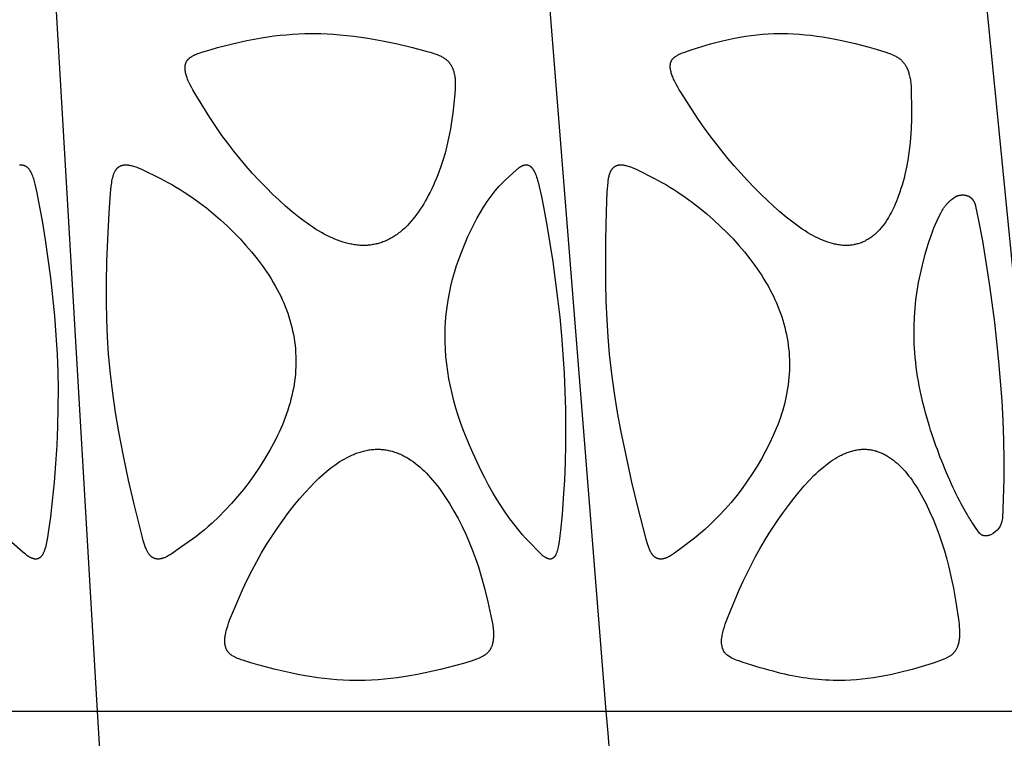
# Model space of a CAD drawing. Header units: millimetres. Extents: x 1250 to 1725, y 0 to 1655.
# Tile 256 of 256: x 1568 to 1626, y 1485 to 1527. Entities that reach past the tile are written whole.
import ezdxf

# ---------------------------------------------------------------- set-up
doc = ezdxf.new("R2010")
doc.units = ezdxf.units.MM
doc.header["$MEASUREMENT"] = 0
doc.layers.add('Crea2D$visibili$tangenti', color=7, linetype='Continuous', true_color=0x000000)

msp = doc.modelspace()

# ---------------------------------------------------------------- linework, layer by layer
at = {"layer": 'Crea2D$visibili$tangenti'}
for p, q in [((1572.179, 1486.197), (1569.716, 1528.073)), ((1602.391, 1486.197), (1599.047, 1528.073)), ((1629.115, 1486.197), (1624.993, 1528.073)), ((1539.397, 1486.197), (1572.179, 1486.197)), ((1572.179, 1486.197), (1602.391, 1486.197)), ((1574.622, 1444.314), (1572.179, 1486.197)), ((1602.391, 1486.197), (1629.115, 1486.197))]:
    msp.add_line(p, q, dxfattribs=at)
for points in [[(1587.976, 1513.846), (1587.899, 1513.847), (1587.822, 1513.85), (1587.745, 1513.855), (1587.668, 1513.861), (1587.591, 1513.869), (1587.514, 1513.879), (1587.438, 1513.889), (1587.362, 1513.901), (1587.286, 1513.915), (1587.21, 1513.93), (1587.059, 1513.964), (1586.91, 1514.002), (1586.762, 1514.045), (1586.595, 1514.1), (1586.431, 1514.159), (1586.268, 1514.224), (1586.107, 1514.293), (1585.948, 1514.366), (1585.79, 1514.443), (1585.635, 1514.525), (1585.481, 1514.609), (1585.304, 1514.712), (1585.129, 1514.819), (1584.957, 1514.93), (1584.786, 1515.044), (1584.618, 1515.162), (1584.452, 1515.282), (1584.126, 1515.531), (1583.73, 1515.852), (1583.344, 1516.185), (1582.966, 1516.527), (1582.596, 1516.878), (1582.184, 1517.286), (1581.781, 1517.702), (1581.388, 1518.128), (1581.003, 1518.561), (1580.629, 1519.003), (1580.264, 1519.453), (1579.91, 1519.912), (1579.566, 1520.378), (1579.196, 1520.905), (1578.842, 1521.442), (1578.067, 1522.699), (1577.834, 1523.091), (1577.752, 1523.24), (1577.674, 1523.392), (1577.6, 1523.546), (1577.546, 1523.668), (1577.521, 1523.729), (1577.497, 1523.791), (1577.475, 1523.854), (1577.454, 1523.917), (1577.435, 1523.981), (1577.418, 1524.045), (1577.405, 1524.102), (1577.394, 1524.16), (1577.384, 1524.218), (1577.38, 1524.247), (1577.377, 1524.276), (1577.374, 1524.305), (1577.372, 1524.334), (1577.371, 1524.364), (1577.371, 1524.393), (1577.371, 1524.422), (1577.373, 1524.451), (1577.375, 1524.48), (1577.377, 1524.495), (1577.379, 1524.509), (1577.382, 1524.533), (1577.387, 1524.557), (1577.392, 1524.58), (1577.398, 1524.604), (1577.404, 1524.627), (1577.412, 1524.65), (1577.42, 1524.673), (1577.428, 1524.695), (1577.438, 1524.718), (1577.448, 1524.739), (1577.459, 1524.761), (1577.471, 1524.782), (1577.477, 1524.792), (1577.483, 1524.803), (1577.489, 1524.813), (1577.496, 1524.823), (1577.503, 1524.832), (1577.509, 1524.842), (1577.517, 1524.852), (1577.524, 1524.861), (1577.532, 1524.871), (1577.54, 1524.88), (1577.548, 1524.89), (1577.556, 1524.899), (1577.564, 1524.908), (1577.573, 1524.917), (1577.591, 1524.934), (1577.609, 1524.951), (1577.628, 1524.967), (1577.647, 1524.983), (1577.667, 1524.998), (1577.687, 1525.013), (1577.708, 1525.027), (1577.729, 1525.041), (1577.751, 1525.055), (1577.794, 1525.08), (1577.838, 1525.105), (1577.874, 1525.124), (1577.91, 1525.141), (1577.983, 1525.175), (1578.057, 1525.207), (1578.132, 1525.236), (1578.208, 1525.264), (1578.437, 1525.34), (1578.87, 1525.471), (1579.306, 1525.594), (1580.185, 1525.817), (1581.049, 1526.011), (1581.483, 1526.098), (1581.919, 1526.175), (1582.284, 1526.233), (1582.65, 1526.283), (1583.018, 1526.326), (1583.386, 1526.362), (1583.755, 1526.39), (1584.124, 1526.411), (1584.494, 1526.424), (1584.863, 1526.429), (1584.955, 1526.428), (1585.047, 1526.429), (1585.429, 1526.424), (1585.81, 1526.41), (1586.192, 1526.389), (1586.572, 1526.361), (1586.987, 1526.321), (1587.401, 1526.274), (1587.814, 1526.219), (1588.226, 1526.157), (1589.109, 1526), (1589.988, 1525.816), (1590.876, 1525.607), (1591.757, 1525.371), (1591.937, 1525.318), (1592.115, 1525.261), (1592.204, 1525.231), (1592.292, 1525.198), (1592.379, 1525.164), (1592.466, 1525.128), (1592.522, 1525.102), (1592.577, 1525.076), (1592.631, 1525.048), (1592.685, 1525.018), (1592.711, 1525.003), (1592.738, 1524.987), (1592.763, 1524.97), (1592.789, 1524.953), (1592.814, 1524.936), (1592.838, 1524.918), (1592.863, 1524.899), (1592.886, 1524.88), (1592.909, 1524.861), (1592.93, 1524.842), (1592.952, 1524.822), (1592.973, 1524.802), (1592.993, 1524.781), (1593.013, 1524.76), (1593.033, 1524.738), (1593.052, 1524.716), (1593.07, 1524.693), (1593.088, 1524.67), (1593.106, 1524.646), (1593.123, 1524.622), (1593.139, 1524.598), (1593.155, 1524.574), (1593.171, 1524.549), (1593.185, 1524.524), (1593.201, 1524.496), (1593.216, 1524.467), (1593.23, 1524.439), (1593.243, 1524.41), (1593.256, 1524.381), (1593.269, 1524.351), (1593.28, 1524.321), (1593.291, 1524.291), (1593.302, 1524.261), (1593.312, 1524.231), (1593.33, 1524.17), (1593.346, 1524.108), (1593.361, 1524.045), (1593.376, 1523.972), (1593.389, 1523.898), (1593.399, 1523.824), (1593.407, 1523.75), (1593.412, 1523.676), (1593.416, 1523.602), (1593.419, 1523.528), (1593.419, 1523.454), (1593.416, 1523.305), (1593.409, 1523.156), (1593.387, 1522.859), (1593.315, 1522.087), (1593.272, 1521.702), (1593.222, 1521.317), (1593.134, 1520.764), (1593.084, 1520.489), (1593.028, 1520.214), (1592.928, 1519.772), (1592.813, 1519.334), (1592.685, 1518.899), (1592.543, 1518.469), (1592.466, 1518.255), (1592.385, 1518.044), (1592.301, 1517.833), (1592.213, 1517.625), (1592.121, 1517.418), (1592.025, 1517.212), (1591.925, 1517.009), (1591.821, 1516.808), (1591.732, 1516.642), (1591.64, 1516.478), (1591.545, 1516.315), (1591.446, 1516.155), (1591.344, 1515.997), (1591.238, 1515.841), (1591.128, 1515.688), (1591.015, 1515.538), (1590.911, 1515.408), (1590.803, 1515.28), (1590.692, 1515.155), (1590.577, 1515.034), (1590.458, 1514.917), (1590.397, 1514.86), (1590.336, 1514.804), (1590.273, 1514.749), (1590.209, 1514.695), (1590.145, 1514.642), (1590.079, 1514.591), (1590.02, 1514.547), (1589.961, 1514.504), (1589.901, 1514.463), (1589.84, 1514.422), (1589.779, 1514.382), (1589.717, 1514.344), (1589.654, 1514.307), (1589.59, 1514.271), (1589.526, 1514.236), (1589.461, 1514.203), (1589.395, 1514.171), (1589.329, 1514.14), (1589.262, 1514.111), (1589.195, 1514.083), (1589.127, 1514.057), (1589.058, 1514.032), (1588.993, 1514.01), (1588.927, 1513.99), (1588.861, 1513.97), (1588.794, 1513.953), (1588.727, 1513.936), (1588.66, 1513.921), (1588.592, 1513.907), (1588.525, 1513.895), (1588.457, 1513.884), (1588.388, 1513.874), (1588.32, 1513.866), (1588.251, 1513.859), (1588.182, 1513.854), (1588.114, 1513.85), (1588.045, 1513.847)], [(1616.641, 1513.846), (1616.571, 1513.847), (1616.502, 1513.85), (1616.432, 1513.855), (1616.363, 1513.862), (1616.293, 1513.869), (1616.224, 1513.879), (1616.156, 1513.89), (1616.087, 1513.902), (1616.019, 1513.916), (1615.951, 1513.93), (1615.883, 1513.947), (1615.815, 1513.964), (1615.681, 1514.002), (1615.548, 1514.044), (1615.393, 1514.099), (1615.24, 1514.159), (1615.089, 1514.224), (1614.94, 1514.293), (1614.792, 1514.366), (1614.647, 1514.443), (1614.503, 1514.523), (1614.361, 1514.606), (1614.192, 1514.711), (1614.026, 1514.819), (1613.862, 1514.93), (1613.7, 1515.045), (1613.383, 1515.282), (1613.072, 1515.529), (1612.687, 1515.853), (1612.312, 1516.187), (1611.944, 1516.529), (1611.582, 1516.878), (1611.172, 1517.29), (1610.77, 1517.708), (1610.377, 1518.135), (1609.991, 1518.569), (1609.614, 1519.01), (1609.245, 1519.459), (1608.886, 1519.914), (1608.536, 1520.377), (1608.168, 1520.885), (1607.812, 1521.401), (1606.817, 1522.943), (1606.726, 1523.091), (1606.638, 1523.24), (1606.554, 1523.392), (1606.473, 1523.546), (1606.414, 1523.668), (1606.386, 1523.729), (1606.359, 1523.791), (1606.333, 1523.854), (1606.308, 1523.917), (1606.286, 1523.981), (1606.264, 1524.045), (1606.248, 1524.101), (1606.234, 1524.156), (1606.22, 1524.212), (1606.214, 1524.24), (1606.209, 1524.268), (1606.204, 1524.296), (1606.2, 1524.324), (1606.196, 1524.353), (1606.193, 1524.381), (1606.191, 1524.409), (1606.189, 1524.438), (1606.188, 1524.467), (1606.189, 1524.495), (1606.189, 1524.519), (1606.191, 1524.542), (1606.193, 1524.565), (1606.196, 1524.588), (1606.199, 1524.611), (1606.203, 1524.635), (1606.207, 1524.657), (1606.213, 1524.68), (1606.219, 1524.703), (1606.225, 1524.725), (1606.229, 1524.736), (1606.233, 1524.747), (1606.237, 1524.758), (1606.241, 1524.768), (1606.246, 1524.779), (1606.25, 1524.789), (1606.255, 1524.8), (1606.26, 1524.81), (1606.265, 1524.82), (1606.27, 1524.831), (1606.276, 1524.84), (1606.282, 1524.85), (1606.288, 1524.86), (1606.293, 1524.869), (1606.299, 1524.878), (1606.306, 1524.886), (1606.312, 1524.895), (1606.319, 1524.904), (1606.325, 1524.912), (1606.332, 1524.921), (1606.346, 1524.937), (1606.361, 1524.953), (1606.376, 1524.969), (1606.392, 1524.984), (1606.408, 1524.999), (1606.425, 1525.013), (1606.442, 1525.027), (1606.459, 1525.041), (1606.477, 1525.054), (1606.495, 1525.067), (1606.531, 1525.092), (1606.561, 1525.111), (1606.592, 1525.13), (1606.623, 1525.147), (1606.654, 1525.164), (1606.685, 1525.181), (1606.717, 1525.196), (1606.782, 1525.226), (1606.847, 1525.254), (1606.913, 1525.281), (1607.047, 1525.331), (1607.428, 1525.465), (1607.812, 1525.59), (1608.588, 1525.817), (1609.293, 1526), (1609.648, 1526.083), (1610.004, 1526.158), (1610.335, 1526.219), (1610.667, 1526.273), (1611, 1526.32), (1611.334, 1526.358), (1611.669, 1526.388), (1612.004, 1526.41), (1612.34, 1526.424), (1612.677, 1526.429), (1612.758, 1526.428), (1612.839, 1526.429), (1613.179, 1526.424), (1613.518, 1526.41), (1613.856, 1526.39), (1614.194, 1526.361), (1614.541, 1526.325), (1614.887, 1526.282), (1615.233, 1526.231), (1615.577, 1526.175), (1615.975, 1526.102), (1616.373, 1526.021), (1617.163, 1525.841), (1617.999, 1525.624), (1618.414, 1525.505), (1618.991, 1525.325), (1619.156, 1525.267), (1619.237, 1525.237), (1619.318, 1525.204), (1619.398, 1525.17), (1619.477, 1525.133), (1619.53, 1525.107), (1619.583, 1525.079), (1619.635, 1525.05), (1619.686, 1525.02), (1619.711, 1525.004), (1619.736, 1524.987), (1619.761, 1524.971), (1619.785, 1524.954), (1619.808, 1524.936), (1619.832, 1524.918), (1619.855, 1524.899), (1619.877, 1524.88), (1619.9, 1524.86), (1619.922, 1524.839), (1619.944, 1524.817), (1619.965, 1524.795), (1619.986, 1524.773), (1620.006, 1524.75), (1620.026, 1524.727), (1620.045, 1524.703), (1620.064, 1524.679), (1620.083, 1524.654), (1620.1, 1524.629), (1620.118, 1524.604), (1620.135, 1524.578), (1620.151, 1524.552), (1620.167, 1524.526), (1620.183, 1524.499), (1620.198, 1524.473), (1620.212, 1524.445), (1620.24, 1524.39), (1620.266, 1524.334), (1620.289, 1524.277), (1620.312, 1524.22), (1620.332, 1524.162), (1620.35, 1524.104), (1620.367, 1524.045), (1620.387, 1523.973), (1620.405, 1523.9), (1620.421, 1523.827), (1620.435, 1523.753), (1620.447, 1523.68), (1620.458, 1523.606), (1620.467, 1523.532), (1620.475, 1523.458), (1620.487, 1523.309), (1620.496, 1523.16), (1620.506, 1522.861), (1620.522, 1522.11), (1620.519, 1521.36), (1620.499, 1520.789), (1620.461, 1520.219), (1620.419, 1519.784), (1620.365, 1519.35), (1620.298, 1518.918), (1620.218, 1518.488), (1620.124, 1518.062), (1620.071, 1517.85), (1620.015, 1517.639), (1619.955, 1517.429), (1619.89, 1517.221), (1619.822, 1517.013), (1619.749, 1516.807), (1619.686, 1516.638), (1619.62, 1516.471), (1619.551, 1516.305), (1619.478, 1516.14), (1619.401, 1515.978), (1619.32, 1515.817), (1619.234, 1515.659), (1619.144, 1515.503), (1619.068, 1515.379), (1618.988, 1515.257), (1618.905, 1515.138), (1618.818, 1515.021), (1618.773, 1514.964), (1618.727, 1514.908), (1618.68, 1514.852), (1618.632, 1514.798), (1618.583, 1514.744), (1618.533, 1514.692), (1618.481, 1514.64), (1618.429, 1514.59), (1618.382, 1514.547), (1618.334, 1514.504), (1618.286, 1514.463), (1618.237, 1514.423), (1618.186, 1514.384), (1618.135, 1514.345), (1618.084, 1514.308), (1618.031, 1514.272), (1617.978, 1514.238), (1617.924, 1514.204), (1617.869, 1514.172), (1617.813, 1514.142), (1617.757, 1514.112), (1617.7, 1514.084), (1617.642, 1514.058), (1617.583, 1514.033), (1617.527, 1514.011), (1617.471, 1513.99), (1617.413, 1513.971), (1617.356, 1513.953), (1617.298, 1513.936), (1617.239, 1513.921), (1617.18, 1513.907), (1617.121, 1513.895), (1617.062, 1513.884), (1617.002, 1513.874), (1616.942, 1513.866), (1616.882, 1513.859), (1616.822, 1513.854), (1616.762, 1513.85), (1616.701, 1513.847)], [(1572.832, 1507.39), (1572.767, 1508.413), (1572.726, 1509.438), (1572.707, 1510.536), (1572.709, 1511.634), (1572.737, 1512.912), (1572.785, 1514.189), (1572.867, 1515.789), (1572.947, 1516.948), (1572.966, 1517.155), (1572.989, 1517.362), (1573.018, 1517.568), (1573.035, 1517.671), (1573.054, 1517.773), (1573.066, 1517.833), (1573.08, 1517.892), (1573.095, 1517.951), (1573.111, 1518.009), (1573.12, 1518.038), (1573.13, 1518.067), (1573.14, 1518.095), (1573.151, 1518.123), (1573.163, 1518.151), (1573.175, 1518.179), (1573.188, 1518.206), (1573.202, 1518.233), (1573.214, 1518.255), (1573.226, 1518.276), (1573.239, 1518.297), (1573.253, 1518.318), (1573.267, 1518.338), (1573.282, 1518.358), (1573.297, 1518.378), (1573.313, 1518.397), (1573.329, 1518.415), (1573.346, 1518.433), (1573.364, 1518.45), (1573.373, 1518.459), (1573.382, 1518.467), (1573.391, 1518.475), (1573.4, 1518.483), (1573.41, 1518.491), (1573.42, 1518.498), (1573.43, 1518.505), (1573.44, 1518.513), (1573.45, 1518.52), (1573.46, 1518.526), (1573.47, 1518.533), (1573.48, 1518.539), (1573.491, 1518.545), (1573.501, 1518.55), (1573.512, 1518.556), (1573.522, 1518.561), (1573.533, 1518.566), (1573.544, 1518.571), (1573.555, 1518.576), (1573.566, 1518.581), (1573.588, 1518.589), (1573.611, 1518.597), (1573.634, 1518.604), (1573.657, 1518.61), (1573.681, 1518.616), (1573.704, 1518.621), (1573.728, 1518.625), (1573.752, 1518.628), (1573.775, 1518.631), (1573.799, 1518.633), (1573.823, 1518.634), (1573.849, 1518.634), (1573.875, 1518.635), (1573.9, 1518.634), (1573.926, 1518.633), (1573.952, 1518.631), (1573.978, 1518.629), (1574.004, 1518.626), (1574.029, 1518.622), (1574.055, 1518.619), (1574.08, 1518.614), (1574.131, 1518.604), (1574.182, 1518.593), (1574.232, 1518.58), (1574.303, 1518.56), (1574.373, 1518.538), (1574.443, 1518.514), (1574.512, 1518.488), (1574.58, 1518.461), (1574.648, 1518.432), (1574.783, 1518.372), (1575.908, 1517.82), (1576.345, 1517.595), (1576.592, 1517.459), (1576.837, 1517.318), (1577.079, 1517.171), (1577.319, 1517.02), (1577.771, 1516.719), (1578.214, 1516.403), (1578.646, 1516.073), (1579.067, 1515.73), (1579.477, 1515.374), (1579.877, 1515.006), (1580.265, 1514.626), (1580.643, 1514.235), (1580.99, 1513.854), (1581.325, 1513.463), (1581.648, 1513.062), (1581.957, 1512.65), (1582.231, 1512.258), (1582.362, 1512.059), (1582.49, 1511.857), (1582.614, 1511.653), (1582.733, 1511.446), (1582.848, 1511.237), (1582.958, 1511.025), (1583.054, 1510.83), (1583.145, 1510.633), (1583.233, 1510.434), (1583.316, 1510.233), (1583.394, 1510.03), (1583.468, 1509.825), (1583.537, 1509.619), (1583.601, 1509.411), (1583.66, 1509.202), (1583.714, 1508.992), (1583.763, 1508.78), (1583.806, 1508.567), (1583.844, 1508.353), (1583.877, 1508.138), (1583.904, 1507.923), (1583.925, 1507.706), (1583.927, 1507.685), (1583.942, 1507.477), (1583.952, 1507.268), (1583.956, 1507.059), (1583.956, 1506.85), (1583.95, 1506.641), (1583.94, 1506.432), (1583.924, 1506.224), (1583.904, 1506.016), (1583.877, 1505.796), (1583.844, 1505.578), (1583.806, 1505.36), (1583.764, 1505.144), (1583.716, 1504.928), (1583.664, 1504.713), (1583.607, 1504.5), (1583.545, 1504.287), (1583.476, 1504.066), (1583.402, 1503.846), (1583.323, 1503.628), (1583.24, 1503.411), (1583.153, 1503.196), (1583.061, 1502.982), (1582.965, 1502.771), (1582.866, 1502.561), (1582.757, 1502.343), (1582.644, 1502.127), (1582.41, 1501.7), (1582.112, 1501.192), (1581.8, 1500.694), (1581.494, 1500.241), (1581.174, 1499.798), (1580.84, 1499.365), (1580.493, 1498.943), (1580.132, 1498.532), (1579.759, 1498.133), (1579.373, 1497.745), (1578.976, 1497.37), (1578.74, 1497.158), (1578.501, 1496.951), (1578.256, 1496.749), (1578.008, 1496.552), (1577.812, 1496.404), (1577.113, 1495.909), (1576.616, 1495.563), (1576.497, 1495.488), (1576.437, 1495.452), (1576.375, 1495.417), (1576.313, 1495.385), (1576.25, 1495.354), (1576.203, 1495.332), (1576.155, 1495.312), (1576.107, 1495.294), (1576.082, 1495.285), (1576.057, 1495.277), (1576.033, 1495.269), (1576.008, 1495.262), (1575.983, 1495.256), (1575.957, 1495.25), (1575.932, 1495.244), (1575.906, 1495.24), (1575.881, 1495.236), (1575.843, 1495.231), (1575.832, 1495.23), (1575.82, 1495.229), (1575.808, 1495.229), (1575.797, 1495.228), (1575.785, 1495.228), (1575.773, 1495.228), (1575.761, 1495.228), (1575.749, 1495.228), (1575.737, 1495.229), (1575.726, 1495.23), (1575.714, 1495.231), (1575.702, 1495.232), (1575.69, 1495.234), (1575.678, 1495.236), (1575.666, 1495.237), (1575.655, 1495.24), (1575.643, 1495.242), (1575.631, 1495.245), (1575.62, 1495.247), (1575.608, 1495.25), (1575.597, 1495.253), (1575.585, 1495.257), (1575.574, 1495.261), (1575.563, 1495.264), (1575.552, 1495.268), (1575.54, 1495.273), (1575.529, 1495.277), (1575.519, 1495.282), (1575.508, 1495.287), (1575.497, 1495.292), (1575.487, 1495.297), (1575.475, 1495.303), (1575.464, 1495.31), (1575.452, 1495.317), (1575.441, 1495.323), (1575.43, 1495.331), (1575.419, 1495.338), (1575.409, 1495.346), (1575.398, 1495.353), (1575.388, 1495.362), (1575.378, 1495.37), (1575.368, 1495.378), (1575.358, 1495.387), (1575.348, 1495.396), (1575.338, 1495.405), (1575.319, 1495.423), (1575.301, 1495.442), (1575.283, 1495.462), (1575.266, 1495.482), (1575.25, 1495.503), (1575.234, 1495.524), (1575.218, 1495.546), (1575.203, 1495.568), (1575.188, 1495.59), (1575.17, 1495.619), (1575.153, 1495.649), (1575.136, 1495.678), (1575.12, 1495.709), (1575.105, 1495.739), (1575.091, 1495.77), (1575.063, 1495.832), (1575.037, 1495.895), (1575.013, 1495.959), (1574.968, 1496.088), (1574.891, 1496.333), (1574.821, 1496.581), (1574.349, 1498.498), (1574.022, 1499.921), (1573.717, 1501.349), (1573.442, 1502.782), (1573.247, 1503.928), (1573.077, 1505.078), (1572.938, 1506.232)], [(1592.836, 1507.706), (1592.821, 1508.114), (1592.817, 1508.522), (1592.827, 1508.931), (1592.848, 1509.339), (1592.885, 1509.763), (1592.935, 1510.185), (1592.999, 1510.606), (1593.075, 1511.025), (1593.163, 1511.437), (1593.263, 1511.845), (1593.376, 1512.251), (1593.502, 1512.653), (1593.629, 1513.02), (1593.765, 1513.385), (1593.962, 1513.885), (1594.172, 1514.379), (1594.338, 1514.74), (1594.514, 1515.096), (1594.699, 1515.447), (1594.896, 1515.791), (1595.104, 1516.129), (1595.212, 1516.295), (1595.323, 1516.459), (1595.437, 1516.621), (1595.555, 1516.781), (1595.675, 1516.938), (1595.799, 1517.093), (1595.911, 1517.228), (1596.026, 1517.36), (1596.145, 1517.489), (1596.267, 1517.613), (1596.385, 1517.726), (1597.05, 1518.333), (1597.117, 1518.39), (1597.15, 1518.418), (1597.184, 1518.444), (1597.219, 1518.47), (1597.254, 1518.495), (1597.272, 1518.506), (1597.29, 1518.518), (1597.308, 1518.529), (1597.327, 1518.54), (1597.345, 1518.55), (1597.364, 1518.56), (1597.383, 1518.57), (1597.403, 1518.579), (1597.418, 1518.586), (1597.433, 1518.592), (1597.448, 1518.598), (1597.463, 1518.604), (1597.479, 1518.609), (1597.494, 1518.614), (1597.51, 1518.618), (1597.526, 1518.622), (1597.542, 1518.626), (1597.558, 1518.628), (1597.574, 1518.631), (1597.582, 1518.632), (1597.59, 1518.633), (1597.598, 1518.633), (1597.606, 1518.634), (1597.614, 1518.634), (1597.622, 1518.634), (1597.631, 1518.635), (1597.639, 1518.634), (1597.647, 1518.634), (1597.655, 1518.634), (1597.666, 1518.633), (1597.677, 1518.632), (1597.687, 1518.631), (1597.698, 1518.629), (1597.708, 1518.627), (1597.718, 1518.625), (1597.728, 1518.623), (1597.738, 1518.62), (1597.748, 1518.617), (1597.758, 1518.613), (1597.768, 1518.61), (1597.778, 1518.606), (1597.787, 1518.601), (1597.797, 1518.597), (1597.806, 1518.592), (1597.816, 1518.587), (1597.825, 1518.582), (1597.834, 1518.577), (1597.843, 1518.571), (1597.852, 1518.566), (1597.861, 1518.56), (1597.869, 1518.553), (1597.878, 1518.547), (1597.886, 1518.541), (1597.895, 1518.534), (1597.903, 1518.527), (1597.919, 1518.513), (1597.934, 1518.499), (1597.949, 1518.484), (1597.96, 1518.473), (1597.969, 1518.462), (1597.979, 1518.452), (1597.989, 1518.44), (1597.998, 1518.429), (1598.007, 1518.418), (1598.024, 1518.395), (1598.041, 1518.371), (1598.057, 1518.346), (1598.072, 1518.322), (1598.087, 1518.297), (1598.101, 1518.271), (1598.114, 1518.245), (1598.127, 1518.219), (1598.14, 1518.192), (1598.163, 1518.138), (1598.185, 1518.084), (1598.22, 1517.993), (1598.252, 1517.902), (1598.282, 1517.809), (1598.309, 1517.717), (1598.36, 1517.53), (1598.407, 1517.341), (1598.538, 1516.747), (1598.656, 1516.149), (1598.855, 1515.062), (1599.04, 1513.973), (1599.209, 1512.881), (1599.363, 1511.786), (1599.501, 1510.69), (1599.623, 1509.591), (1599.728, 1508.491), (1599.816, 1507.39), (1599.886, 1506.275), (1599.936, 1505.158), (1599.965, 1504.128), (1599.976, 1503.098), (1599.97, 1502.034), (1599.945, 1500.97), (1599.901, 1499.907), (1599.839, 1498.844), (1599.766, 1497.882), (1599.673, 1496.922), (1599.636, 1496.6), (1599.593, 1496.279), (1599.557, 1496.059), (1599.536, 1495.95), (1599.512, 1495.841), (1599.493, 1495.765), (1599.482, 1495.727), (1599.471, 1495.69), (1599.459, 1495.652), (1599.446, 1495.615), (1599.432, 1495.579), (1599.417, 1495.542), (1599.406, 1495.517), (1599.394, 1495.491), (1599.381, 1495.467), (1599.374, 1495.454), (1599.368, 1495.442), (1599.36, 1495.43), (1599.353, 1495.418), (1599.345, 1495.407), (1599.337, 1495.395), (1599.329, 1495.384), (1599.321, 1495.373), (1599.312, 1495.362), (1599.303, 1495.352), (1599.296, 1495.344), (1599.288, 1495.336), (1599.28, 1495.329), (1599.273, 1495.321), (1599.265, 1495.314), (1599.256, 1495.307), (1599.248, 1495.3), (1599.24, 1495.294), (1599.231, 1495.287), (1599.222, 1495.281), (1599.213, 1495.276), (1599.204, 1495.27), (1599.195, 1495.265), (1599.186, 1495.26), (1599.176, 1495.255), (1599.166, 1495.251), (1599.157, 1495.247), (1599.147, 1495.243), (1599.137, 1495.24), (1599.132, 1495.238), (1599.127, 1495.237), (1599.122, 1495.235), (1599.116, 1495.234), (1599.111, 1495.233), (1599.106, 1495.232), (1599.101, 1495.231), (1599.096, 1495.23), (1599.091, 1495.229), (1599.085, 1495.229), (1599.08, 1495.228), (1599.075, 1495.228), (1599.069, 1495.227), (1599.064, 1495.227), (1599.059, 1495.227), (1599.053, 1495.227), (1599.048, 1495.227), (1599.043, 1495.227), (1599.037, 1495.227), (1599.032, 1495.228), (1599.026, 1495.228), (1599.021, 1495.229), (1599.015, 1495.23), (1599.01, 1495.23), (1599.004, 1495.231), (1598.999, 1495.233), (1598.983, 1495.236), (1598.967, 1495.24), (1598.952, 1495.244), (1598.936, 1495.249), (1598.92, 1495.254), (1598.905, 1495.259), (1598.889, 1495.265), (1598.874, 1495.271), (1598.859, 1495.278), (1598.843, 1495.285), (1598.828, 1495.292), (1598.814, 1495.3), (1598.799, 1495.308), (1598.784, 1495.316), (1598.77, 1495.324), (1598.756, 1495.333), (1598.733, 1495.347), (1598.712, 1495.362), (1598.69, 1495.377), (1598.669, 1495.393), (1598.649, 1495.409), (1598.629, 1495.426), (1598.589, 1495.46), (1598.55, 1495.495), (1598.438, 1495.605), (1597.781, 1496.268), (1597.569, 1496.496), (1597.409, 1496.677), (1597.252, 1496.862), (1596.95, 1497.24), (1596.665, 1497.619), (1596.391, 1498.006), (1596.129, 1498.401), (1595.876, 1498.802), (1595.634, 1499.21), (1595.401, 1499.623), (1595.177, 1500.042), (1594.962, 1500.464), (1594.715, 1500.977), (1594.477, 1501.495), (1594.263, 1501.983), (1594.059, 1502.476), (1593.895, 1502.9), (1593.74, 1503.327), (1593.595, 1503.759), (1593.461, 1504.193), (1593.34, 1504.621), (1593.231, 1505.052), (1593.133, 1505.485), (1593.047, 1505.921), (1592.974, 1506.359), (1592.915, 1506.8), (1592.869, 1507.242), (1592.837, 1507.685)], [(1613.22, 1507.706), (1613.223, 1507.685), (1613.242, 1507.477), (1613.256, 1507.268), (1613.265, 1507.06), (1613.269, 1506.851), (1613.267, 1506.642), (1613.261, 1506.433), (1613.25, 1506.225), (1613.235, 1506.016), (1613.214, 1505.798), (1613.188, 1505.579), (1613.156, 1505.362), (1613.12, 1505.145), (1613.08, 1504.929), (1613.034, 1504.714), (1612.984, 1504.5), (1612.929, 1504.288), (1612.866, 1504.067), (1612.799, 1503.847), (1612.727, 1503.63), (1612.651, 1503.413), (1612.571, 1503.198), (1612.486, 1502.985), (1612.307, 1502.563), (1612.088, 1502.094), (1611.854, 1501.634), (1611.606, 1501.181), (1611.343, 1500.736), (1611.061, 1500.289), (1610.766, 1499.851), (1610.457, 1499.423), (1610.136, 1499.003), (1609.802, 1498.595), (1609.455, 1498.197), (1609.095, 1497.81), (1608.723, 1497.435), (1608.484, 1497.206), (1608.24, 1496.983), (1607.991, 1496.765), (1607.737, 1496.552), (1607.553, 1496.404), (1606.89, 1495.909), (1606.434, 1495.573), (1606.376, 1495.533), (1606.318, 1495.494), (1606.258, 1495.457), (1606.198, 1495.42), (1606.136, 1495.386), (1606.074, 1495.354), (1606.029, 1495.332), (1605.984, 1495.312), (1605.961, 1495.302), (1605.938, 1495.293), (1605.915, 1495.284), (1605.892, 1495.276), (1605.868, 1495.269), (1605.845, 1495.262), (1605.821, 1495.255), (1605.797, 1495.249), (1605.773, 1495.244), (1605.748, 1495.239), (1605.724, 1495.236), (1605.699, 1495.233), (1605.688, 1495.231), (1605.677, 1495.23), (1605.666, 1495.229), (1605.655, 1495.228), (1605.643, 1495.228), (1605.632, 1495.227), (1605.621, 1495.227), (1605.61, 1495.228), (1605.598, 1495.228), (1605.587, 1495.229), (1605.576, 1495.23), (1605.564, 1495.231), (1605.553, 1495.232), (1605.542, 1495.233), (1605.531, 1495.235), (1605.52, 1495.237), (1605.508, 1495.239), (1605.497, 1495.242), (1605.486, 1495.244), (1605.475, 1495.247), (1605.464, 1495.25), (1605.453, 1495.253), (1605.443, 1495.257), (1605.432, 1495.261), (1605.421, 1495.264), (1605.411, 1495.269), (1605.4, 1495.273), (1605.39, 1495.277), (1605.38, 1495.282), (1605.369, 1495.287), (1605.359, 1495.292), (1605.349, 1495.297), (1605.339, 1495.303), (1605.329, 1495.309), (1605.319, 1495.315), (1605.31, 1495.321), (1605.3, 1495.328), (1605.29, 1495.334), (1605.281, 1495.341), (1605.272, 1495.348), (1605.263, 1495.355), (1605.254, 1495.363), (1605.236, 1495.378), (1605.219, 1495.394), (1605.202, 1495.41), (1605.186, 1495.427), (1605.17, 1495.444), (1605.155, 1495.462), (1605.14, 1495.48), (1605.126, 1495.499), (1605.112, 1495.518), (1605.098, 1495.537), (1605.085, 1495.557), (1605.069, 1495.581), (1605.054, 1495.606), (1605.039, 1495.631), (1605.025, 1495.656), (1605.012, 1495.682), (1604.999, 1495.707), (1604.974, 1495.76), (1604.951, 1495.813), (1604.929, 1495.866), (1604.888, 1495.975), (1604.851, 1496.082), (1604.816, 1496.19), (1604.752, 1496.407), (1604.271, 1498.323), (1603.917, 1499.804), (1603.584, 1501.29), (1603.277, 1502.781), (1603.064, 1503.927), (1602.874, 1505.077), (1602.712, 1506.231), (1602.583, 1507.39), (1602.496, 1508.414), (1602.433, 1509.439), (1602.388, 1510.536), (1602.363, 1511.634), (1602.357, 1512.912), (1602.369, 1514.19), (1602.404, 1515.864), (1602.447, 1517.023), (1602.459, 1517.217), (1602.474, 1517.41), (1602.495, 1517.602), (1602.507, 1517.698), (1602.522, 1517.794), (1602.531, 1517.851), (1602.542, 1517.908), (1602.554, 1517.964), (1602.568, 1518.02), (1602.575, 1518.048), (1602.584, 1518.075), (1602.592, 1518.102), (1602.601, 1518.13), (1602.611, 1518.157), (1602.622, 1518.183), (1602.633, 1518.21), (1602.645, 1518.236), (1602.656, 1518.257), (1602.667, 1518.278), (1602.679, 1518.299), (1602.691, 1518.32), (1602.704, 1518.34), (1602.717, 1518.36), (1602.731, 1518.379), (1602.746, 1518.398), (1602.761, 1518.417), (1602.777, 1518.434), (1602.785, 1518.443), (1602.793, 1518.452), (1602.801, 1518.46), (1602.81, 1518.468), (1602.819, 1518.476), (1602.827, 1518.484), (1602.836, 1518.492), (1602.845, 1518.499), (1602.855, 1518.507), (1602.864, 1518.514), (1602.874, 1518.521), (1602.883, 1518.528), (1602.893, 1518.534), (1602.902, 1518.54), (1602.912, 1518.546), (1602.922, 1518.551), (1602.932, 1518.557), (1602.942, 1518.562), (1602.952, 1518.567), (1602.962, 1518.572), (1602.972, 1518.577), (1602.983, 1518.581), (1602.993, 1518.586), (1603.004, 1518.59), (1603.014, 1518.594), (1603.025, 1518.598), (1603.047, 1518.605), (1603.069, 1518.611), (1603.091, 1518.616), (1603.113, 1518.621), (1603.135, 1518.625), (1603.157, 1518.628), (1603.18, 1518.631), (1603.202, 1518.633), (1603.225, 1518.634), (1603.25, 1518.634), (1603.275, 1518.635), (1603.3, 1518.634), (1603.325, 1518.633), (1603.349, 1518.631), (1603.374, 1518.629), (1603.399, 1518.626), (1603.424, 1518.622), (1603.448, 1518.619), (1603.473, 1518.614), (1603.522, 1518.604), (1603.57, 1518.593), (1603.619, 1518.58), (1603.688, 1518.56), (1603.756, 1518.538), (1603.824, 1518.514), (1603.891, 1518.488), (1603.958, 1518.461), (1604.024, 1518.432), (1604.155, 1518.372), (1605.254, 1517.82), (1605.68, 1517.595), (1605.923, 1517.458), (1606.163, 1517.317), (1606.4, 1517.17), (1606.635, 1517.02), (1607.081, 1516.717), (1607.518, 1516.4), (1607.944, 1516.069), (1608.36, 1515.726), (1608.765, 1515.37), (1609.16, 1515.002), (1609.543, 1514.623), (1609.916, 1514.232), (1610.26, 1513.851), (1610.592, 1513.46), (1610.913, 1513.06), (1611.22, 1512.649), (1611.492, 1512.257), (1611.624, 1512.057), (1611.751, 1511.855), (1611.875, 1511.651), (1611.994, 1511.444), (1612.109, 1511.235), (1612.219, 1511.023), (1612.316, 1510.828), (1612.408, 1510.631), (1612.497, 1510.432), (1612.581, 1510.231), (1612.66, 1510.028), (1612.736, 1509.823), (1612.806, 1509.617), (1612.872, 1509.41), (1612.933, 1509.201), (1612.99, 1508.991), (1613.041, 1508.779), (1613.088, 1508.566), (1613.129, 1508.353), (1613.165, 1508.138), (1613.195, 1507.922)], [(1588.808, 1501.753), (1588.881, 1501.751), (1588.954, 1501.748), (1589.027, 1501.743), (1589.099, 1501.737), (1589.172, 1501.729), (1589.244, 1501.719), (1589.317, 1501.707), (1589.388, 1501.694), (1589.46, 1501.68), (1589.531, 1501.664), (1589.602, 1501.646), (1589.673, 1501.627), (1589.743, 1501.607), (1589.813, 1501.585), (1589.882, 1501.561), (1589.951, 1501.537), (1590.024, 1501.508), (1590.096, 1501.479), (1590.168, 1501.447), (1590.239, 1501.415), (1590.31, 1501.381), (1590.38, 1501.345), (1590.449, 1501.308), (1590.517, 1501.27), (1590.585, 1501.231), (1590.652, 1501.19), (1590.784, 1501.105), (1590.914, 1501.016), (1591.04, 1500.923), (1591.182, 1500.812), (1591.32, 1500.696), (1591.455, 1500.576), (1591.586, 1500.452), (1591.713, 1500.324), (1591.838, 1500.193), (1591.959, 1500.06), (1592.077, 1499.923), (1592.214, 1499.758), (1592.348, 1499.59), (1592.477, 1499.418), (1592.603, 1499.245), (1592.726, 1499.069), (1592.846, 1498.89), (1593.077, 1498.528), (1593.341, 1498.082), (1593.59, 1497.629), (1593.825, 1497.167), (1594.046, 1496.698), (1594.252, 1496.223), (1594.446, 1495.743), (1594.626, 1495.257), (1594.793, 1494.767), (1594.987, 1494.14), (1595.161, 1493.508), (1595.36, 1492.684), (1595.54, 1491.856), (1595.614, 1491.493), (1595.645, 1491.311), (1595.658, 1491.22), (1595.669, 1491.128), (1595.676, 1491.056), (1595.682, 1490.984), (1595.686, 1490.912), (1595.689, 1490.84), (1595.691, 1490.767), (1595.691, 1490.695), (1595.689, 1490.623), (1595.686, 1490.551), (1595.681, 1490.487), (1595.674, 1490.423), (1595.665, 1490.359), (1595.66, 1490.328), (1595.654, 1490.296), (1595.648, 1490.264), (1595.641, 1490.233), (1595.633, 1490.202), (1595.625, 1490.171), (1595.616, 1490.14), (1595.606, 1490.11), (1595.595, 1490.079), (1595.584, 1490.049), (1595.574, 1490.023), (1595.563, 1489.997), (1595.551, 1489.972), (1595.539, 1489.947), (1595.527, 1489.922), (1595.513, 1489.897), (1595.499, 1489.873), (1595.485, 1489.849), (1595.47, 1489.826), (1595.455, 1489.802), (1595.438, 1489.78), (1595.422, 1489.757), (1595.405, 1489.736), (1595.387, 1489.714), (1595.368, 1489.694), (1595.349, 1489.673), (1595.33, 1489.654), (1595.31, 1489.635), (1595.289, 1489.616), (1595.269, 1489.598), (1595.247, 1489.58), (1595.225, 1489.563), (1595.203, 1489.547), (1595.18, 1489.531), (1595.157, 1489.515), (1595.134, 1489.5), (1595.087, 1489.471), (1595.038, 1489.443), (1594.989, 1489.417), (1594.952, 1489.398), (1594.914, 1489.379), (1594.838, 1489.345), (1594.76, 1489.313), (1594.682, 1489.282), (1594.524, 1489.227), (1594.365, 1489.175), (1593.915, 1489.038), (1593.462, 1488.911), (1592.551, 1488.679), (1591.642, 1488.473), (1591.185, 1488.38), (1590.727, 1488.297), (1590.35, 1488.235), (1589.973, 1488.181), (1589.595, 1488.134), (1589.216, 1488.095), (1588.836, 1488.063), (1588.456, 1488.04), (1588.075, 1488.025), (1587.694, 1488.019), (1587.602, 1488.02), (1587.51, 1488.019), (1587.134, 1488.025), (1586.759, 1488.039), (1586.384, 1488.063), (1586.009, 1488.094), (1585.637, 1488.134), (1585.266, 1488.181), (1584.896, 1488.235), (1584.527, 1488.297), (1584.079, 1488.381), (1583.633, 1488.473), (1582.744, 1488.679), (1581.696, 1488.953), (1581.275, 1489.072), (1580.857, 1489.2), (1580.707, 1489.25), (1580.632, 1489.277), (1580.559, 1489.305), (1580.485, 1489.334), (1580.413, 1489.366), (1580.377, 1489.383), (1580.342, 1489.4), (1580.307, 1489.418), (1580.272, 1489.437), (1580.226, 1489.463), (1580.181, 1489.491), (1580.159, 1489.505), (1580.137, 1489.52), (1580.116, 1489.535), (1580.095, 1489.551), (1580.074, 1489.567), (1580.054, 1489.584), (1580.034, 1489.601), (1580.015, 1489.619), (1579.996, 1489.637), (1579.978, 1489.656), (1579.961, 1489.675), (1579.944, 1489.695), (1579.928, 1489.715), (1579.913, 1489.735), (1579.898, 1489.757), (1579.884, 1489.778), (1579.871, 1489.8), (1579.858, 1489.823), (1579.846, 1489.845), (1579.835, 1489.869), (1579.824, 1489.892), (1579.814, 1489.916), (1579.805, 1489.94), (1579.796, 1489.964), (1579.788, 1489.989), (1579.78, 1490.014), (1579.773, 1490.038), (1579.767, 1490.063), (1579.76, 1490.093), (1579.754, 1490.123), (1579.749, 1490.154), (1579.745, 1490.184), (1579.741, 1490.214), (1579.738, 1490.245), (1579.736, 1490.275), (1579.735, 1490.306), (1579.734, 1490.336), (1579.734, 1490.367), (1579.735, 1490.429), (1579.738, 1490.49), (1579.743, 1490.551), (1579.751, 1490.621), (1579.761, 1490.689), (1579.773, 1490.758), (1579.786, 1490.826), (1579.801, 1490.894), (1579.817, 1490.962), (1579.854, 1491.096), (1579.905, 1491.263), (1579.961, 1491.429), (1580.022, 1491.593), (1580.198, 1492.025), (1580.79, 1493.406), (1581.065, 1493.997), (1581.359, 1494.579), (1581.632, 1495.088), (1581.917, 1495.59), (1582.214, 1496.085), (1582.523, 1496.573), (1582.845, 1497.053), (1583.178, 1497.524), (1583.523, 1497.988), (1583.879, 1498.442), (1584.189, 1498.817), (1584.507, 1499.184), (1584.837, 1499.541), (1585.006, 1499.715), (1585.178, 1499.887), (1585.325, 1500.028), (1585.474, 1500.166), (1585.626, 1500.301), (1585.78, 1500.433), (1585.938, 1500.562), (1586.098, 1500.686), (1586.262, 1500.807), (1586.429, 1500.922), (1586.57, 1501.014), (1586.714, 1501.103), (1586.859, 1501.187), (1587.008, 1501.267), (1587.158, 1501.342), (1587.311, 1501.412), (1587.388, 1501.445), (1587.466, 1501.477), (1587.545, 1501.507), (1587.624, 1501.535), (1587.695, 1501.56), (1587.767, 1501.583), (1587.84, 1501.605), (1587.912, 1501.625), (1587.986, 1501.644), (1588.059, 1501.662), (1588.133, 1501.678), (1588.207, 1501.693), (1588.281, 1501.706), (1588.356, 1501.718), (1588.431, 1501.728), (1588.506, 1501.736), (1588.581, 1501.743), (1588.657, 1501.748), (1588.732, 1501.751)]]:
    msp.add_lwpolyline(points, close=True, dxfattribs=at)
msp.add_lwpolyline([(1567.544, 1518.628), (1567.563, 1518.631), (1567.582, 1518.633), (1567.602, 1518.634), (1567.621, 1518.634), (1567.641, 1518.634), (1567.661, 1518.634), (1567.672, 1518.633), (1567.684, 1518.633), (1567.695, 1518.632), (1567.706, 1518.63), (1567.717, 1518.629), (1567.729, 1518.627), (1567.74, 1518.624), (1567.751, 1518.622), (1567.762, 1518.619), (1567.773, 1518.616), (1567.784, 1518.613), (1567.795, 1518.61), (1567.806, 1518.606), (1567.817, 1518.602), (1567.827, 1518.598), (1567.838, 1518.593), (1567.848, 1518.588), (1567.859, 1518.584), (1567.869, 1518.578), (1567.879, 1518.573), (1567.89, 1518.568), (1567.9, 1518.562), (1567.91, 1518.556), (1567.919, 1518.55), (1567.929, 1518.544), (1567.939, 1518.537), (1567.948, 1518.531), (1567.957, 1518.524), (1567.967, 1518.517), (1567.976, 1518.51), (1567.993, 1518.495), (1568.004, 1518.486), (1568.014, 1518.477), (1568.024, 1518.467), (1568.034, 1518.457), (1568.044, 1518.448), (1568.053, 1518.438), (1568.062, 1518.427), (1568.072, 1518.417), (1568.089, 1518.396), (1568.106, 1518.374), (1568.122, 1518.352), (1568.138, 1518.329), (1568.153, 1518.305), (1568.168, 1518.282), (1568.181, 1518.258), (1568.195, 1518.233), (1568.208, 1518.209), (1568.221, 1518.184), (1568.245, 1518.133), (1568.262, 1518.094), (1568.279, 1518.055), (1568.311, 1517.975), (1568.34, 1517.895), (1568.367, 1517.814), (1568.392, 1517.732), (1568.416, 1517.65), (1568.459, 1517.484), (1568.521, 1517.224), (1568.577, 1516.963), (1568.679, 1516.438), (1568.879, 1515.316), (1569.063, 1514.191), (1569.229, 1513.063), (1569.377, 1511.932), (1569.506, 1510.799), (1569.615, 1509.665), (1569.704, 1508.528), (1569.771, 1507.39), (1569.81, 1506.354), (1569.829, 1505.317), (1569.826, 1504.208), (1569.801, 1503.098), (1569.754, 1501.994), (1569.685, 1500.89), (1569.596, 1499.788), (1569.486, 1498.687), (1569.376, 1497.745), (1569.245, 1496.805), (1569.199, 1496.513), (1569.146, 1496.221), (1569.125, 1496.121), (1569.103, 1496.02), (1569.078, 1495.921), (1569.049, 1495.822), (1569.026, 1495.751), (1569.014, 1495.715), (1569.001, 1495.68), (1568.987, 1495.645), (1568.972, 1495.61), (1568.956, 1495.576), (1568.939, 1495.542), (1568.925, 1495.516), (1568.91, 1495.491), (1568.902, 1495.478), (1568.895, 1495.466), (1568.886, 1495.453), (1568.878, 1495.441), (1568.869, 1495.429), (1568.861, 1495.417), (1568.851, 1495.406), (1568.842, 1495.394), (1568.832, 1495.383), (1568.822, 1495.372), (1568.812, 1495.362), (1568.802, 1495.352), (1568.793, 1495.343), (1568.783, 1495.335), (1568.774, 1495.327), (1568.764, 1495.32), (1568.754, 1495.312), (1568.744, 1495.305), (1568.734, 1495.298), (1568.724, 1495.292), (1568.713, 1495.285), (1568.703, 1495.279), (1568.692, 1495.274), (1568.681, 1495.268), (1568.67, 1495.263), (1568.659, 1495.258), (1568.647, 1495.254), (1568.636, 1495.249), (1568.624, 1495.245), (1568.612, 1495.242), (1568.601, 1495.239), (1568.589, 1495.236), (1568.577, 1495.233), (1568.565, 1495.231), (1568.553, 1495.23), (1568.541, 1495.228), (1568.528, 1495.227), (1568.516, 1495.227), (1568.504, 1495.227), (1568.491, 1495.227), (1568.479, 1495.228), (1568.467, 1495.229), (1568.46, 1495.23), (1568.454, 1495.231), (1568.448, 1495.232), (1568.442, 1495.233), (1568.422, 1495.236), (1568.402, 1495.239), (1568.383, 1495.244), (1568.363, 1495.249), (1568.344, 1495.254), (1568.325, 1495.26), (1568.306, 1495.267), (1568.287, 1495.273), (1568.268, 1495.281), (1568.249, 1495.289), (1568.231, 1495.297), (1568.212, 1495.305), (1568.194, 1495.314), (1568.176, 1495.323), (1568.141, 1495.342), (1568.114, 1495.358), (1568.088, 1495.373), (1568.063, 1495.389), (1568.037, 1495.406), (1567.987, 1495.44), (1567.938, 1495.476), (1567.89, 1495.513), (1567.749, 1495.629), (1567.084, 1496.205)], dxfattribs=at)
for points in [[(1623.165, 1516.77), (1623.19, 1516.779), (1623.215, 1516.788), (1623.239, 1516.796), (1623.265, 1516.803), (1623.29, 1516.81), (1623.315, 1516.817), (1623.341, 1516.822), (1623.367, 1516.828), (1623.39, 1516.832), (1623.414, 1516.836), (1623.438, 1516.84), (1623.462, 1516.842), (1623.486, 1516.845), (1623.511, 1516.846), (1623.535, 1516.847), (1623.559, 1516.848), (1623.582, 1516.847), (1623.605, 1516.847), (1623.628, 1516.845), (1623.651, 1516.843), (1623.674, 1516.84), (1623.696, 1516.837), (1623.719, 1516.833), (1623.741, 1516.828), (1623.764, 1516.823), (1623.786, 1516.817), (1623.808, 1516.81), (1623.83, 1516.803), (1623.851, 1516.795), (1623.872, 1516.787), (1623.893, 1516.777), (1623.914, 1516.767), (1623.933, 1516.757), (1623.951, 1516.746), (1623.969, 1516.735), (1623.987, 1516.723), (1624.005, 1516.71), (1624.022, 1516.697), (1624.039, 1516.684), (1624.055, 1516.67), (1624.071, 1516.655), (1624.087, 1516.64), (1624.102, 1516.625), (1624.116, 1516.609), (1624.131, 1516.592), (1624.144, 1516.576), (1624.158, 1516.559), (1624.17, 1516.541), (1624.184, 1516.521), (1624.197, 1516.501), (1624.21, 1516.48), (1624.222, 1516.459), (1624.233, 1516.437), (1624.244, 1516.416), (1624.254, 1516.394), (1624.264, 1516.371), (1624.273, 1516.349), (1624.281, 1516.326), (1624.289, 1516.303), (1624.297, 1516.28), (1624.304, 1516.256), (1624.311, 1516.233), (1624.317, 1516.209), (1624.322, 1516.186), (1624.5, 1515.328), (1624.723, 1514.124), (1624.936, 1512.858), (1625.132, 1511.59), (1625.294, 1510.436), (1625.441, 1509.279), (1625.572, 1508.121), (1625.687, 1506.961), (1625.788, 1505.793), (1625.871, 1504.625), (1625.933, 1503.458), (1625.975, 1502.292), (1625.996, 1501.126), (1625.995, 1499.962), (1625.968, 1498.799), (1625.914, 1497.638, -0.270896), (1625.218, 1496.672), (1625.158, 1496.649), (1625.139, 1496.642), (1625.12, 1496.635), (1625.101, 1496.629), (1625.082, 1496.624), (1625.063, 1496.619), (1625.044, 1496.615), (1625.025, 1496.611), (1625.006, 1496.608), (1624.987, 1496.605), (1624.968, 1496.603), (1624.949, 1496.602), (1624.929, 1496.601), (1624.91, 1496.601), (1624.901, 1496.602), (1624.891, 1496.602), (1624.881, 1496.603), (1624.872, 1496.603), (1624.862, 1496.604), (1624.853, 1496.605), (1624.843, 1496.607), (1624.833, 1496.608), (1624.824, 1496.61), (1624.814, 1496.612), (1624.805, 1496.614), (1624.795, 1496.616), (1624.786, 1496.619), (1624.776, 1496.621), (1624.767, 1496.624), (1624.757, 1496.627), (1624.748, 1496.631), (1624.738, 1496.635), (1624.729, 1496.639), (1624.719, 1496.643), (1624.71, 1496.647), (1624.701, 1496.652), (1624.691, 1496.657), (1624.682, 1496.662), (1624.673, 1496.667), (1624.664, 1496.673), (1624.655, 1496.679), (1624.646, 1496.686), (1624.637, 1496.692), (1624.628, 1496.699), (1624.619, 1496.707), (1624.611, 1496.714), (1624.602, 1496.722), (1624.594, 1496.731), (1624.586, 1496.74), (1624.578, 1496.749), (1624.57, 1496.759), (1624.562, 1496.769), (1624.355, 1497.049), (1624.158, 1497.337, -0.014389), (1623.766, 1497.967, -0.022073), (1622.99, 1499.455, -0.030999), (1621.579, 1503.123, -0.024512), (1621.032, 1505.234, -0.031728), (1620.713, 1507.474), (1620.712, 1507.493), (1620.682, 1507.995), (1620.667, 1508.499), (1620.665, 1508.772), (1620.669, 1509.046), (1620.69, 1509.593), (1620.727, 1510.111), (1620.78, 1510.627), (1620.849, 1511.141), (1620.936, 1511.652), (1621.042, 1512.17), (1621.163, 1512.684), (1621.334, 1513.336), (1621.427, 1513.66), (1621.527, 1513.982), (1621.681, 1514.439), (1621.764, 1514.665), (1621.851, 1514.889), (1621.943, 1515.112), (1622.04, 1515.332), (1622.142, 1515.551), (1622.25, 1515.766), (1622.289, 1515.842), (1622.331, 1515.916), (1622.376, 1515.99), (1622.423, 1516.061), (1622.448, 1516.097), (1622.473, 1516.132), (1622.499, 1516.166), (1622.525, 1516.2), (1622.552, 1516.234), (1622.58, 1516.267), (1622.608, 1516.3), (1622.637, 1516.332), (1622.667, 1516.364), (1622.697, 1516.395), (1622.727, 1516.426), (1622.758, 1516.456), (1622.79, 1516.485), (1622.822, 1516.514), (1622.854, 1516.543), (1622.887, 1516.571), (1622.955, 1516.624), (1623.023, 1516.675), (1623.094, 1516.724)], [(1617.71, 1501.753), (1617.775, 1501.751), (1617.84, 1501.748), (1617.905, 1501.743), (1617.969, 1501.737), (1618.034, 1501.728), (1618.098, 1501.718), (1618.162, 1501.707), (1618.226, 1501.693), (1618.289, 1501.679), (1618.352, 1501.662), (1618.415, 1501.645), (1618.477, 1501.625), (1618.538, 1501.604), (1618.6, 1501.582), (1618.66, 1501.559), (1618.72, 1501.534), (1618.785, 1501.505), (1618.849, 1501.474), (1618.912, 1501.443), (1618.974, 1501.409), (1619.035, 1501.375), (1619.096, 1501.339), (1619.156, 1501.301), (1619.216, 1501.263), (1619.274, 1501.223), (1619.332, 1501.182), (1619.389, 1501.14), (1619.445, 1501.097), (1619.556, 1501.008), (1619.663, 1500.916), (1619.725, 1500.859), (1619.786, 1500.802), (1619.906, 1500.684), (1620.021, 1500.563), (1620.133, 1500.438), (1620.241, 1500.31), (1620.346, 1500.179), (1620.448, 1500.046), (1620.546, 1499.91), (1620.663, 1499.743), (1620.775, 1499.573), (1620.884, 1499.4), (1620.989, 1499.225), (1621.091, 1499.049), (1621.189, 1498.87), (1621.378, 1498.508), (1621.595, 1498.057), (1621.798, 1497.599), (1621.987, 1497.136), (1622.162, 1496.666), (1622.324, 1496.192), (1622.473, 1495.714), (1622.61, 1495.232), (1622.736, 1494.747), (1622.881, 1494.123), (1623.008, 1493.495), (1623.152, 1492.672), (1623.322, 1491.523), (1623.341, 1491.362), (1623.356, 1491.201), (1623.366, 1491.039), (1623.369, 1490.958), (1623.371, 1490.877), (1623.37, 1490.796), (1623.368, 1490.714), (1623.363, 1490.633), (1623.357, 1490.551), (1623.35, 1490.487), (1623.342, 1490.424), (1623.332, 1490.36), (1623.32, 1490.297), (1623.306, 1490.234), (1623.299, 1490.203), (1623.29, 1490.172), (1623.282, 1490.142), (1623.272, 1490.111), (1623.262, 1490.081), (1623.251, 1490.05), (1623.242, 1490.025), (1623.232, 1489.999), (1623.221, 1489.974), (1623.21, 1489.949), (1623.198, 1489.924), (1623.186, 1489.9), (1623.174, 1489.876), (1623.16, 1489.852), (1623.147, 1489.828), (1623.132, 1489.805), (1623.118, 1489.782), (1623.102, 1489.76), (1623.087, 1489.737), (1623.07, 1489.716), (1623.053, 1489.695), (1623.036, 1489.674), (1623.019, 1489.655), (1623.001, 1489.636), (1622.983, 1489.618), (1622.964, 1489.6), (1622.945, 1489.582), (1622.926, 1489.565), (1622.906, 1489.549), (1622.886, 1489.533), (1622.865, 1489.517), (1622.844, 1489.501), (1622.823, 1489.486), (1622.802, 1489.472), (1622.758, 1489.444), (1622.714, 1489.417), (1622.68, 1489.397), (1622.645, 1489.378), (1622.61, 1489.36), (1622.575, 1489.343), (1622.505, 1489.31), (1622.433, 1489.278), (1622.36, 1489.249), (1622.287, 1489.22), (1622.139, 1489.167), (1621.747, 1489.033), (1621.352, 1488.908), (1620.556, 1488.679), (1619.748, 1488.473), (1619.341, 1488.38), (1618.933, 1488.296), (1618.599, 1488.235), (1618.265, 1488.181), (1617.93, 1488.134), (1617.593, 1488.095), (1617.256, 1488.063), (1616.918, 1488.04), (1616.58, 1488.025), (1616.241, 1488.019), (1616.16, 1488.02), (1616.079, 1488.019, -0.061616), (1612.558, 1488.499, -0.01762), (1610.52, 1489.094), (1610.261, 1489.182, -0.098406), (1609.556, 1489.536, -0.083973), (1609.373, 1489.75, -0.163413), (1609.254, 1490.551), (1609.265, 1490.634), (1609.279, 1490.716), (1609.295, 1490.798), (1609.313, 1490.879), (1609.333, 1490.96), (1609.355, 1491.041), (1609.403, 1491.201), (1609.455, 1491.36), (1609.511, 1491.517), (1609.631, 1491.828), (1610.29, 1493.407), (1610.519, 1493.916), (1610.751, 1494.399), (1611.005, 1494.9), (1611.256, 1495.373), (1611.517, 1495.84), (1611.788, 1496.303), (1612.068, 1496.759), (1612.341, 1497.183), (1612.623, 1497.601), (1612.914, 1498.013), (1613.213, 1498.419), (1613.523, 1498.822), (1613.843, 1499.218), (1614.143, 1499.569), (1614.454, 1499.911), (1614.72, 1500.182), (1614.856, 1500.314), (1614.994, 1500.443), (1615.136, 1500.569), (1615.281, 1500.692), (1615.428, 1500.811), (1615.579, 1500.925), (1615.703, 1501.015), (1615.829, 1501.101), (1615.958, 1501.183), (1616.089, 1501.262), (1616.222, 1501.336), (1616.29, 1501.372), (1616.358, 1501.406), (1616.427, 1501.439), (1616.496, 1501.47), (1616.567, 1501.5), (1616.637, 1501.529), (1616.702, 1501.554), (1616.766, 1501.578), (1616.832, 1501.6), (1616.897, 1501.621), (1616.963, 1501.64), (1617.03, 1501.659), (1617.097, 1501.675), (1617.164, 1501.69), (1617.231, 1501.704), (1617.299, 1501.716), (1617.367, 1501.727), (1617.435, 1501.735), (1617.504, 1501.742), (1617.573, 1501.748), (1617.641, 1501.751)]]:
    msp.add_lwpolyline(points, format="xyb", close=True, dxfattribs=at)
msp.add_arc((-48917.744, -2534.087), 50679.845, 4.502388, 4.5498867, dxfattribs=at)

doc.saveas('drawing.dxf')
